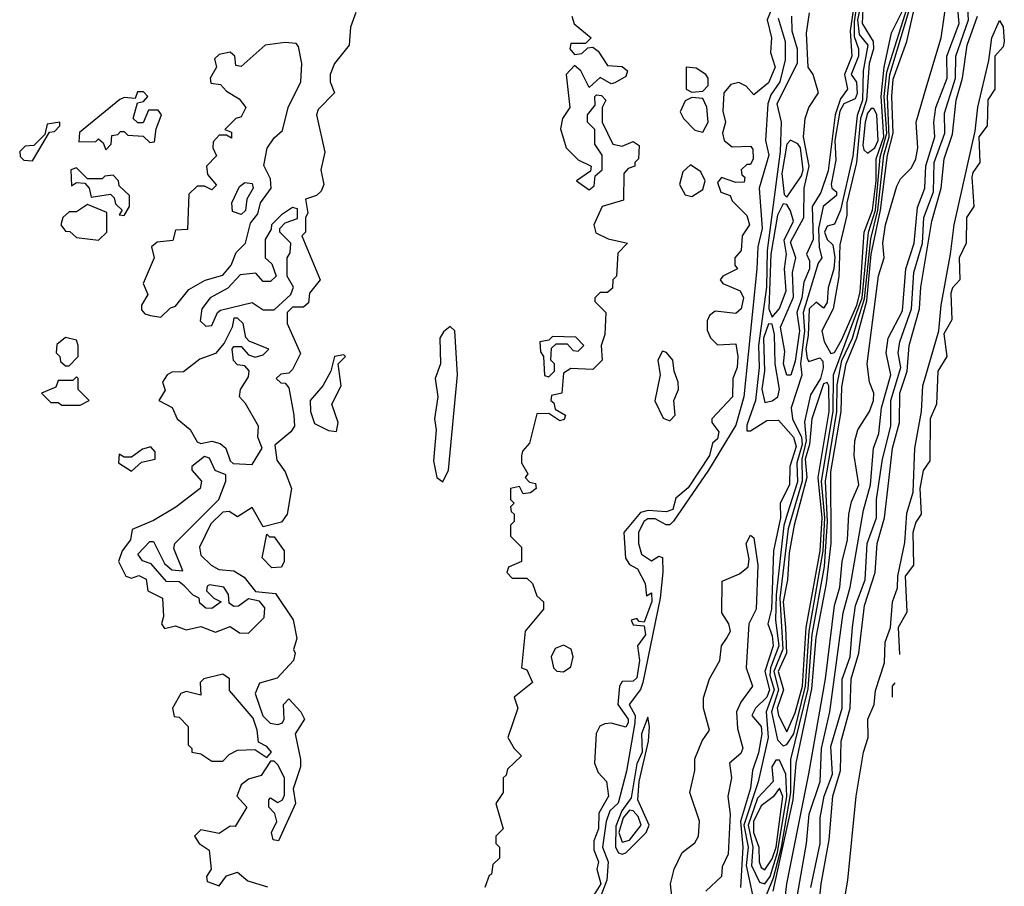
# Model space of a CAD drawing. Extents: x 2889633 to 3052318, y 540750 to 918690.
# Tile 107 of 256: x 3046310 to 3048998, y 653638 to 656005. Entities that reach past the tile are written whole.
import ezdxf

# ---------------------------------------------------------------- set-up
doc = ezdxf.new("R2010")
doc.units = 0

msp = doc.modelspace()

# ---------------------------------------------------------------- linework, layer by layer
at = {"layer": '0CON02XD'}
for points in [[(3048620.6, 656220.6), (3048588.8, 655998.8), (3048588.9, 655958.9), (3048600.6, 655925), (3048600.5, 655905), (3048580, 655855), (3048594.5, 655834.5), (3048597, 655803), (3048590.8, 655789.2), (3048560, 655775), (3048549.7, 655755), (3048536, 655675), (3048538.8, 655621.2), (3048526.1, 655556.1), (3048527.5, 655545), (3048540, 655535), (3048540, 655525), (3048504, 655495), (3048491.1, 655435), (3048492.9, 655382.9), (3048500, 655355), (3048490, 655340), (3048449.7, 655205), (3048452.8, 655155), (3048442.3, 655065), (3048446, 655034), (3048416.2, 654945), (3048420, 654915), (3048444.6, 654865), (3048446.3, 654845), (3048432.3, 654795), (3048433.4, 654743.4), (3048405.3, 654654.7), (3048396.6, 654623.4), (3048375.7, 654434.3), (3048373.8, 654365), (3048383.2, 654295), (3048359.7, 654235), (3048358.6, 654215), (3048370, 654175), (3048347.9, 654115), (3048353.5, 654045), (3048326.3, 653923.7), (3048287.5, 653805), (3048299.1, 653745), (3048293.2, 653695), (3048311.1, 653615)], [(3048609.8, 656195), (3048577.8, 655975), (3048582.3, 655905), (3048561.8, 655855), (3048570, 655815), (3048551.5, 655788.5), (3048536.4, 655745), (3048517.4, 655592.6), (3048497.1, 655532.9), (3048473.8, 655495), (3048476.4, 655405), (3048458.8, 655365), (3048466.6, 655346.6), (3048466.5, 655325), (3048451.4, 655288.6), (3048445.7, 655245.7), (3048432, 655205), (3048438.8, 655155), (3048427.4, 655072.6), (3048415.6, 655034.4), (3048404.3, 655034.3), (3048396, 655065), (3048398.8, 655098.8), (3048387.5, 655165), (3048423, 655247), (3048420, 655315), (3048428.8, 655355), (3048415, 655397.5), (3048451.2, 655465), (3048451.9, 655545), (3048466, 655605), (3048450.5, 655685), (3048454.5, 655735), (3048464.3, 655765), (3048491.1, 655805), (3048476.2, 655855), (3048462.5, 655875), (3048458.5, 655968.5), (3048466.2, 656023.8)], [(3048618.9, 656105), (3048597.6, 656005), (3048602.1, 655965), (3048625.4, 655935), (3048613.1, 655865), (3048610.9, 655785), (3048596.5, 655743.5), (3048585, 655632.5), (3048551.1, 655485), (3048535, 655446.7), (3048515, 655441.2), (3048507.5, 655425), (3048514.6, 655404.6), (3048530.3, 655390.3), (3048535.9, 655355.9), (3048533.3, 655325), (3048517.3, 655272.7), (3048515, 655232.5), (3048505, 655217.5), (3048485, 655233.8), (3048465.6, 655215), (3048462.8, 655142.8), (3048456.2, 655106.2), (3048460, 655080), (3048465, 655072), (3048495, 655081.2), (3048502.5, 655072.5), (3048504.2, 655054.2), (3048496.4, 655025), (3048469.2, 654980.8), (3048453.1, 654906.9), (3048457.6, 654855), (3048445.6, 654805), (3048446.8, 654745), (3048408.7, 654615), (3048385.3, 654425), (3048393.7, 654286.3), (3048369.5, 654225), (3048382.2, 654175), (3048363.2, 654115), (3048378.8, 654038.8), (3048395, 654022.5)], [(3048374.5, 653385.5), (3048404.5, 653645), (3048464.5, 653945.5), (3048510.5, 654205), (3048534.5, 654405), (3048549.4, 654455), (3048555.7, 654525), (3048570, 654585), (3048574, 654655), (3048581.2, 654688.8), (3048601.2, 654735), (3048588.8, 654815), (3048590, 654855), (3048598.8, 654885), (3048630, 654935), (3048641.2, 654965), (3048642.5, 654985), (3048630, 655015), (3048623.8, 655065), (3048654.6, 655305.4), (3048670, 655355), (3048666.7, 655395), (3048674.5, 655444.5), (3048705, 655550), (3048715, 655570), (3048745, 655600), (3048756.7, 655625), (3048762.5, 655655), (3048757.5, 655725), (3048786.7, 655825), (3048826.2, 655955), (3048845.9, 656094.1)], [(3048375.9, 656065.9), (3048351.2, 656005), (3048362.5, 655955), (3048360, 655915), (3048372.5, 655875), (3048355, 655832.5), (3048315, 655800), (3048293.9, 655823.9), (3048273.6, 655833.6), (3048251.7, 655828.3), (3048232.5, 655805), (3048230, 655755), (3048237.5, 655725), (3048228.8, 655695), (3048233.3, 655675), (3048255, 655657.5), (3048305, 655660), (3048311.7, 655651.7), (3048312.5, 655625), (3048305, 655610), (3048295, 655610), (3048280, 655595), (3048281.7, 655581.7), (3048290, 655575), (3048288.3, 655561.7), (3048265, 655560), (3048226.4, 655573.6), (3048215, 655560), (3048224.1, 655534.1), (3048250, 655525), (3048255, 655510), (3048295, 655470), (3048302.5, 655445), (3048282.5, 655415), (3048280, 655375), (3048262.5, 655355), (3048262.5, 655335), (3048270, 655325), (3048230, 655305), (3048222.5, 655295), (3048230, 655285), (3048277.5, 655265), (3048286, 655245), (3048280, 655215), (3048265, 655202.5), (3048208.8, 655208.8), (3048193.1, 655196.9), (3048187, 655183), (3048187, 655157), (3048195.8, 655135.8), (3048215, 655116.7), (3048265, 655120), (3048271.2, 655085), (3048268.8, 655055), (3048257.5, 655025), (3048256.7, 654975), (3048200, 654915), (3048200, 654905), (3048219.3, 654879.3), (3048215, 654860), (3048201.7, 654848.3), (3048193.3, 654815), (3048135, 654726.7), (3048101.7, 654698.3), (3048093, 654667), (3048075, 654661.2), (3048025.6, 654664.4), (3048005, 654659.2), (3047960, 654605), (3047964.1, 654534.1), (3047975, 654517.5), (3047996.7, 654505), (3048017.5, 654465), (3048021.7, 654431.7), (3048035, 654440), (3048036.1, 654416.1), (3048015, 654360), (3048001.7, 654361.7), (3047995, 654370), (3047980, 654365), (3047985, 654352.5), (3048015, 654350), (3048018.8, 654325), (3047996.7, 654295), (3048002, 654255), (3047995, 654207.5), (3047985, 654198.8), (3047955, 654197.5), (3047947.5, 654185), (3047943.3, 654135), (3047971.2, 654095), (3047971.2, 654085), (3047965, 654073.3), (3047925, 654084.2), (3047907.7, 654082.3), (3047894.1, 654075.9), (3047884.2, 654055.8), (3047879.2, 653975), (3047889.6, 653949.6), (3047912.5, 653925), (3047917.5, 653885), (3047891.4, 653838.6), (3047890, 653795), (3047877.3, 653762.7), (3047877.6, 653737.6), (3047890, 653705), (3047886.2, 653685), (3047896.4, 653645), (3047865, 653593.8)], [(3048367.5, 653625), (3048422.1, 653875), (3048430.4, 653975), (3048472.6, 654177.4), (3048485, 654317.5), (3048512.8, 654465), (3048525.4, 654575.4), (3048525, 654770), (3048552.8, 654935), (3048555, 655002.5), (3048566.5, 655065), (3048596.2, 655136.2), (3048622.7, 655237.3), (3048634.8, 655365), (3048660, 655485), (3048679.4, 655635), (3048695.4, 655695), (3048691.1, 655795), (3048695, 655842.5), (3048732.1, 655945), (3048761.6, 656075)], [(3048349.5, 653615), (3048368.7, 653661.3), (3048390, 653745), (3048415.3, 653895), (3048415.4, 653985), (3048462.6, 654177.4), (3048473.9, 654326.1), (3048507.8, 654512.2), (3048515.7, 654635), (3048510, 654745), (3048541.2, 654935), (3048542.3, 655007.7), (3048555, 655074), (3048584, 655135), (3048597.2, 655182.8), (3048616.9, 655243.1), (3048633.8, 655406.2), (3048652.9, 655485), (3048669.3, 655635), (3048684, 655685), (3048679.5, 655795), (3048685.8, 655855), (3048748.9, 656065)], [(3048395, 654022.5), (3048405, 654026), (3048423.9, 654055), (3048455.6, 654185), (3048465.2, 654334.8), (3048504, 654555), (3048508.4, 654645), (3048499.7, 654745), (3048531.2, 654935), (3048532.2, 655035), (3048610, 655245), (3048627.9, 655425), (3048646.4, 655485), (3048659.7, 655629.7), (3048677.5, 655695), (3048670.8, 655795), (3048678, 655862), (3048738.4, 656055)], [(3048470, 653635), (3048495.5, 653755), (3048495.8, 653825.8), (3048506.9, 653885), (3048528.9, 653945), (3048525, 654020), (3048555.5, 654125), (3048555.5, 654204.5), (3048577.8, 654265), (3048584.3, 654345.7), (3048591.9, 654405), (3048618.9, 654475), (3048624.4, 654575), (3048649.4, 654645), (3048649.4, 654695), (3048665.6, 654805), (3048688.9, 654895), (3048688.9, 654965), (3048715.5, 655055), (3048708.6, 655095), (3048712.9, 655125), (3048745.5, 655215), (3048751.1, 655315), (3048775.5, 655395), (3048778.9, 655465), (3048805.4, 655535), (3048806.9, 655615), (3048836.5, 655695), (3048835, 655750), (3048865.4, 655845), (3048865.8, 655905.8), (3048901.1, 656005), (3048898.3, 656051.7)], [(3047228, 656025), (3047213.3, 655985), (3047210, 655935), (3047170, 655885), (3047157.5, 655855), (3047157.5, 655835), (3047170, 655805), (3047125, 655760), (3047120, 655745), (3047143, 655643), (3047132.5, 655595), (3047140, 655555), (3047133, 655537), (3047120, 655525), (3047090, 655515), (3047097, 655477), (3047090, 655465), (3047090, 655425), (3047080, 655415), (3047130, 655295), (3047101.7, 655258.3), (3047098.3, 655231.7), (3047085, 655220), (3047055, 655220), (3047040, 655205), (3047040, 655175), (3047076.4, 655093.6), (3047055, 655050), (3047045, 655040), (3047023, 655037), (3047010, 655025), (3047023, 655013), (3047035, 655012.5), (3047045, 655000), (3047058.8, 654925), (3047060, 654895), (3047050.7, 654879.3), (3047007, 654843), (3047012.3, 654802.3), (3047035, 654770), (3047052.5, 654725), (3047040, 654655), (3047025, 654632.5), (3046975, 654620), (3046945, 654672.5), (3046905, 654647.5), (3046881.7, 654661.7), (3046865, 654660), (3046831.7, 654628.3), (3046801.2, 654565), (3046805, 654542.5), (3046832.5, 654515), (3046853.9, 654503.9), (3046895, 654500), (3046922.9, 654482.9), (3046953.8, 654443.8), (3047008.3, 654438.3), (3047056.4, 654366.4), (3047066.7, 654315), (3047057.5, 654285), (3047062.5, 654275), (3047057.5, 654255), (3047013, 654207), (3046965, 654193.3), (3046952.9, 654165), (3046974, 654104), (3046994.3, 654084.3), (3047015, 654080), (3047027.5, 654085), (3047032.5, 654095), (3047030, 654135), (3047045, 654150), (3047077.5, 654115), (3047087.5, 654095), (3047062.5, 654055), (3047076.7, 653985), (3047076.7, 653965), (3047056.7, 653905), (3047063.3, 653865), (3047017, 653763), (3047002.5, 653765), (3046997.5, 653785), (3047012.5, 653815), (3047007, 653837), (3046990, 653855), (3046990, 653875), (3046995, 653880), (3047015, 653867.5), (3047027.5, 653875), (3047033, 653887), (3047033.3, 653935), (3047015, 653970), (3047005, 653980), (3046995, 653980), (3046969.3, 653940.7), (3046935, 653931.2), (3046914.3, 653915.7), (3046902.5, 653885), (3046930, 653855), (3046898.3, 653801.7), (3046885, 653802.5), (3046855, 653782.5), (3046805, 653792.5), (3046787.5, 653775), (3046800, 653755), (3046827, 653737), (3046832.5, 653685), (3046820, 653665), (3046821.7, 653651.7), (3046855, 653640), (3046875, 653667.5), (3046905, 653677.5), (3046933, 653653), (3046987, 653637)], [(3047817.5, 656015), (3047823.6, 655993.6), (3047870, 655955), (3047855, 655940), (3047815, 655940), (3047812.5, 655925), (3047825, 655910), (3047845, 655912.5), (3047861.7, 655928.3), (3047875, 655930), (3047889.3, 655919.3), (3047915, 655880), (3047955, 655877.5), (3047970, 655865), (3047965, 655850), (3047935, 655832.5), (3047925, 655830), (3047895, 655847.5), (3047865, 655820), (3047842.5, 655865), (3047825, 655880), (3047802.5, 655855), (3047812.5, 655765), (3047792.5, 655735), (3047787, 655707), (3047802.5, 655655), (3047835, 655622.5), (3047870, 655605), (3047868.3, 655591.7), (3047830, 655565), (3047865, 655540), (3047878.3, 655551.7), (3047881.7, 655578.3), (3047900, 655595), (3047900, 655635), (3047880, 655665), (3047880, 655705), (3047860, 655725), (3047860, 655745), (3047881.7, 655771.7), (3047880, 655795), (3047885, 655800), (3047898.3, 655798.3), (3047910, 655785), (3047900, 655765), (3047900, 655725), (3047930, 655665), (3047955, 655660), (3047985, 655672.5), (3048001.7, 655661.7), (3048000, 655625), (3047990, 655615), (3047990, 655605), (3047971.7, 655598.3), (3047960, 655585), (3047958.3, 655511.7), (3047900, 655495), (3047877.5, 655445), (3047883, 655423), (3047916.7, 655406.7), (3047970, 655395), (3047943, 655367), (3047940, 655305), (3047930, 655295), (3047928.3, 655271.7), (3047915, 655260), (3047895, 655260), (3047880, 655245), (3047880, 655235), (3047910, 655205), (3047907.5, 655145), (3047897.5, 655115), (3047900, 655075), (3047875, 655050), (3047815, 655052.5), (3047795, 655040), (3047790, 654985), (3047761.7, 654978.3), (3047760, 654965), (3047768.3, 654958.3), (3047771.7, 654941.7), (3047800, 654925), (3047797, 654913), (3047785, 654910), (3047755, 654930), (3047721.7, 654928.3), (3047701.7, 654848.3), (3047683, 654827), (3047680, 654815), (3047680, 654795), (3047697.5, 654765), (3047690, 654755), (3047701.7, 654741.7), (3047718.3, 654738.3), (3047720, 654725), (3047705, 654712.5), (3047685, 654710), (3047675, 654730), (3047650, 654725), (3047650, 654695), (3047660, 654685), (3047650, 654675), (3047651.7, 654661.7), (3047660, 654655), (3047660, 654635), (3047650, 654625), (3047650, 654595), (3047680, 654565), (3047680, 654525), (3047645, 654510), (3047640, 654495), (3047655, 654480), (3047695, 654480), (3047710, 654465), (3047721.7, 654431.7), (3047740, 654415), (3047740, 654395), (3047690, 654335), (3047680, 654235), (3047695, 654230), (3047710, 654195), (3047660, 654155), (3047670, 654125), (3047642.5, 654045), (3047660, 654015), (3047680, 653995), (3047641.7, 653958.3), (3047638.3, 653941.7), (3047630, 653935), (3047630, 653895), (3047610, 653865), (3047630, 653795), (3047610, 653775), (3047610, 653755), (3047620, 653745), (3047620, 653715), (3047601.7, 653698.3), (3047598.3, 653671.7)], [(3048417.1, 656015), (3048418.5, 655975), (3048432.5, 655925), (3048432.5, 655885), (3048377.3, 655775), (3048388.9, 655725), (3048386.1, 655645), (3048351.1, 655375), (3048349.2, 655275), (3048327.4, 655115), (3048328.7, 655055), (3048319.1, 654965), (3048295, 654897.5), (3048295, 654882.5), (3048305, 654882.5), (3048349.6, 654910.4), (3048381.7, 654911.7), (3048422.5, 654865), (3048429.7, 654839.7), (3048413.3, 654785), (3048412.2, 654735), (3048386.9, 654685), (3048387.7, 654645), (3048367.8, 654555), (3048362.5, 654395), (3048352.5, 654355), (3048365, 654322.5), (3048367.3, 654295), (3048344.6, 654225), (3048357.3, 654175), (3048349.6, 654155), (3048318.8, 654125), (3048308.8, 654105), (3048334.2, 654075), (3048336.4, 654055), (3048327.4, 654002.6), (3048311.1, 653955), (3048305, 653906.7), (3048277.9, 653815), (3048284.6, 653745), (3048278, 653635)], [(3048434.2, 653615), (3048458.8, 653755), (3048465.7, 653835), (3048495.8, 653925), (3048499.4, 654015), (3048522, 654115), (3048558.6, 654385), (3048578, 654455), (3048614.2, 654665.8), (3048633.1, 654735), (3048641.2, 654835), (3048656, 654875), (3048663.3, 654945), (3048688.6, 655035), (3048676, 655095), (3048681.2, 655135), (3048720.3, 655209.7), (3048730, 655325), (3048752.5, 655395), (3048761.7, 655491.7), (3048781.2, 655545), (3048784.5, 655605.5), (3048808.6, 655685), (3048805.8, 655725), (3048811.9, 655765), (3048842, 655845), (3048841.9, 655905), (3048875.6, 655995), (3048871.4, 656035)], [(3048485.5, 653525), (3048498.1, 653645), (3048520, 653765), (3048530, 653885), (3048551.5, 653955), (3048553.1, 654035), (3048577.5, 654125), (3048580.6, 654205), (3048601.1, 654275), (3048616.9, 654405), (3048645.5, 654495), (3048651.4, 654575), (3048671.5, 654645), (3048683.4, 654746.6), (3048693.3, 654835), (3048712.2, 654905), (3048713.5, 654985), (3048733.5, 655045), (3048738.6, 655115), (3048766.7, 655215), (3048770.6, 655275), (3048800.6, 655455), (3048826.5, 655545), (3048834.4, 655625), (3048857.4, 655692.6), (3048866.9, 655785), (3048884.6, 655845.4), (3048897.1, 655935), (3048925.6, 656015)], [(3048612.5, 656035), (3048610, 655995), (3048640.4, 655945), (3048641.5, 655925), (3048629.7, 655885), (3048622.1, 655785), (3048606.2, 655735), (3048594.7, 655615), (3048568.2, 655505), (3048568.7, 655471.3), (3048549.6, 655390.4), (3048546.6, 655303.4), (3048530.8, 655215), (3048500, 655155), (3048506.5, 655126.5), (3048525, 655093.3)], [(3048525, 655093.3), (3048535, 655096.2), (3048555, 655131.4), (3048595.7, 655225), (3048605, 655261.2), (3048616, 655425), (3048638.8, 655485), (3048648.7, 655565), (3048648.6, 655625), (3048669.5, 655685), (3048662.4, 655795), (3048670.7, 655875), (3048690.8, 655969.2), (3048725, 656038.1)], [(3048380.9, 656009.1), (3048400, 655945), (3048400.4, 655895), (3048385.8, 655835), (3048360.6, 655799.4), (3048352.9, 655775), (3048346.7, 655675), (3048355.4, 655635), (3048329.5, 655545), (3048337.1, 655435), (3048325.4, 655384.6), (3048322.9, 655325)], [(3048530, 653415), (3048571.2, 653655), (3048593.8, 653885), (3048614, 654005), (3048626.7, 654045), (3048626.2, 654095), (3048643.3, 654135), (3048647, 654173), (3048671.7, 654248.3), (3048673.3, 654305), (3048687.5, 654345), (3048693.3, 654415), (3048706.4, 654453.6), (3048707.5, 654485), (3048727, 654577), (3048732.3, 654657.7), (3048750, 654715), (3048754, 654835), (3048772, 654935), (3048776.2, 655005), (3048820, 655155), (3048826, 655225), (3048851.2, 655365), (3048862, 655445), (3048919.3, 655700.7), (3048926.4, 655766.4), (3048956.4, 655893.6), (3048964.3, 655955), (3048985, 656002.5), (3048995.5, 655985.5), (3048998.5, 655945.4), (3048995, 655931.2), (3048972.5, 655905), (3048972.5, 655815), (3048953.8, 655786.2), (3048952, 655715), (3048928.8, 655685), (3048931.4, 655615), (3048912.3, 655587.7), (3048910, 655575), (3048915.5, 655495), (3048895.6, 655464.4), (3048894.3, 655395), (3048875.6, 655355), (3048876.7, 655295), (3048857, 655273), (3048852, 655258), (3048855.5, 655185), (3048833.3, 655146.7), (3048841.9, 655085), (3048816.9, 655045), (3048812.9, 654955), (3048795.6, 654915), (3048795, 654800), (3048776.5, 654773.5), (3048768, 654725), (3048771.4, 654655), (3048756.9, 654633.1), (3048748.8, 654605), (3048750.8, 654515), (3048728, 654485), (3048732.4, 654388.2), (3048731.8, 654385.1), (3048708.8, 654345), (3048712.6, 654271.9)], [(3046695, 655192.5), (3046721.7, 655218.3), (3046735, 655222.5), (3046771.7, 655268.3), (3046816.1, 655293.9), (3046865, 655307.5), (3046887.5, 655335), (3046901.2, 655368.8), (3046926.2, 655395), (3046940.4, 655449.6), (3046960, 655475), (3046967.5, 655505), (3046996.7, 655545), (3046995, 655570), (3046976.4, 655606.4), (3046985.9, 655654.1), (3047005, 655682.5), (3047027.7, 655702.3), (3047043.3, 655765), (3047078, 655835), (3047080, 655885), (3047071.7, 655931.7), (3047065, 655940), (3047035, 655942.5), (3046980, 655935), (3046915, 655877.5), (3046900, 655880), (3046897.5, 655905), (3046885, 655916.7), (3046855, 655910), (3046841.7, 655898.3), (3046847.5, 655875), (3046830, 655845), (3046831.7, 655831.7), (3046858.3, 655828.3), (3046875, 655810), (3046909.3, 655789.3), (3046927.5, 655765), (3046915, 655740), (3046900, 655735), (3046870, 655705), (3046888.3, 655698.3), (3046888.3, 655681.7), (3046875, 655690), (3046855, 655690), (3046838.3, 655671.7), (3046837.5, 655655), (3046847, 655633), (3046820, 655605), (3046822.5, 655582.5), (3046847, 655553), (3046835, 655540), (3046815, 655550), (3046795, 655550), (3046771.7, 655528.3), (3046768.3, 655431.7), (3046735, 655430), (3046728.3, 655401.7), (3046685, 655397.5), (3046670, 655385), (3046677.5, 655355), (3046647.5, 655285), (3046660, 655255), (3046642.5, 655225), (3046642.5, 655212.5), (3046651.7, 655201.7), (3046667, 655197), (3046695, 655192.5)], [(3048145, 655807.5), (3048175, 655810), (3048190, 655825), (3048190, 655845), (3048183.3, 655855), (3048157, 655873), (3048130, 655875), (3048130, 655815), (3048145, 655807.5)], [(3046545, 655650), (3046560, 655665), (3046561.7, 655688.3), (3046578.3, 655691.7), (3046585, 655700), (3046595, 655700), (3046605, 655690), (3046647, 655687), (3046665, 655670), (3046678.3, 655671.7), (3046683, 655707), (3046697.5, 655745), (3046688.3, 655758.3), (3046661.7, 655758.3), (3046647, 655723), (3046633, 655723), (3046620, 655735), (3046631.7, 655778.3), (3046648.3, 655781.7), (3046660, 655795), (3046648.3, 655808.3), (3046631.7, 655808.3), (3046625, 655790), (3046595, 655792.5), (3046583, 655787), (3046473, 655697), (3046471.7, 655671.7), (3046517.5, 655672.5), (3046525, 655680), (3046538.3, 655668.3), (3046545, 655650)], [(3048175, 655697.5), (3048190, 655725), (3048186.4, 655766.4), (3048175, 655790), (3048145, 655792.5), (3048126.7, 655783.3), (3048113.6, 655753.6), (3048122.5, 655735), (3048153.6, 655703.6), (3048175, 655697.5)], [(3048625, 655640.9), (3048645, 655654.7), (3048654.4, 655675), (3048650, 655745), (3048642.5, 655762.5), (3048635, 655762.9), (3048625, 655750), (3048618.7, 655725), (3048612.5, 655662.5), (3048615, 655650), (3048625, 655640.9)], [(3046345, 655620), (3046391.7, 655698.3), (3046405, 655700), (3046420, 655715), (3046420, 655725), (3046385, 655720), (3046378.3, 655691.7), (3046348.3, 655661.7), (3046325, 655660), (3046310, 655645), (3046311.7, 655631.7), (3046321.7, 655621.7), (3046345, 655620)], [(3048405, 655520), (3048445, 655578.8), (3048449.1, 655595), (3048441.9, 655655), (3048435, 655666), (3048415, 655676), (3048404.5, 655665.5), (3048390.9, 655585), (3048397.5, 655527.5), (3048405, 655520)], [(3046595, 655470), (3046610, 655495), (3046610, 655525), (3046581.7, 655551.7), (3046580, 655565), (3046565, 655580), (3046542.5, 655577.5), (3046535, 655570), (3046495, 655570), (3046465, 655600), (3046450, 655595), (3046451.7, 655551.7), (3046465, 655560), (3046488.3, 655558.3), (3046500, 655545), (3046505, 655520), (3046558.3, 655528.3), (3046568.3, 655518.3), (3046571.7, 655501.7), (3046590, 655485), (3046581.7, 655471.7), (3046595, 655470)], [(3048145, 655522.5), (3048175, 655541.2), (3048181.4, 655565), (3048169.5, 655589.5), (3048141.2, 655608.8), (3048120.3, 655589.7), (3048111.2, 655555), (3048126.7, 655526.7), (3048145, 655522.5)], [(3046915, 655473.3), (3046891.2, 655481.2), (3046888.8, 655505), (3046910.4, 655549.6), (3046925, 655560), (3046945, 655557.5), (3046947.5, 655545), (3046930, 655515), (3046926.4, 655483.6), (3046915, 655473.3)], [(3048365, 655192.5), (3048385, 655216.7), (3048403.1, 655265), (3048398.5, 655325), (3048403.6, 655365), (3048397.2, 655402.8), (3048423.3, 655455), (3048415, 655483.3), (3048405, 655500), (3048395, 655502.5), (3048378.9, 655471.1), (3048361.2, 655365), (3048355.8, 655215), (3048365, 655192.5)], [(3046525, 655402.5), (3046547.5, 655425), (3046548.3, 655478.3), (3046495, 655500), (3046465, 655480), (3046445, 655480), (3046427.5, 655465), (3046422.5, 655445), (3046435, 655427.5), (3046447, 655427), (3046465, 655410), (3046525, 655402.5)], [(3046818.3, 655168.3), (3046835, 655170), (3046850, 655205), (3046858.3, 655211.7), (3046945, 655232.5), (3046975, 655212.5), (3047005, 655212.5), (3047050, 655255), (3047057.5, 655275), (3047040, 655305), (3047040, 655355), (3047048.3, 655368.3), (3047050, 655395), (3047020, 655425), (3047020, 655435), (3047035, 655450), (3047068.3, 655461.7), (3047068.3, 655488.3), (3047055, 655492.5), (3047025, 655472.5), (3046997.5, 655445), (3046997, 655433), (3046980, 655405), (3046980, 655355), (3046998.3, 655338.3), (3047010, 655305), (3046995, 655290), (3046975, 655290), (3046955, 655312.5), (3046911.7, 655308.3), (3046878.3, 655271.7), (3046830, 655245), (3046807.5, 655215), (3046803, 655183), (3046818.3, 655168.3)], [(3048322.9, 655325), (3048287.1, 654975), (3048265, 654898), (3048191.2, 654775), (3048095, 654635.6), (3048085, 654625.8), (3048075, 654625.8), (3048045, 654642.2), (3048025, 654641.9), (3048014.4, 654635), (3047999.2, 654605), (3047999.2, 654575), (3048008, 654545), (3048035, 654527.5), (3048055, 654540), (3048065, 654536.7), (3048066.4, 654496.4), (3048058.7, 654425), (3048011.1, 654195), (3048005, 654176), (3047974.3, 654135), (3047990.4, 654105), (3047990, 654085), (3047966.7, 653953.3), (3047944.1, 653865.9), (3047921.1, 653845), (3047910.9, 653815), (3047901.1, 653745), (3047916.9, 653705), (3047913.3, 653655), (3047877.9, 653562.1)], [(3046945, 654790), (3046972.5, 654835), (3046960, 654865), (3046962.5, 654895), (3046927, 654957), (3046910, 654975), (3046912.5, 654995), (3046935, 655030), (3046936.4, 655046.4), (3046925, 655060), (3046905, 655062.5), (3046893.9, 655073.9), (3046890, 655105), (3046895, 655112.5), (3046915, 655112.5), (3046935, 655090), (3046953.3, 655083.3), (3046975, 655090), (3046990, 655105), (3046937, 655127), (3046927.5, 655137.5), (3046920, 655175), (3046905, 655190), (3046895, 655190), (3046890, 655165), (3046868.3, 655121.7), (3046845, 655093.3), (3046801.7, 655078.3), (3046757, 655043), (3046725, 655042.5), (3046712.5, 655035), (3046700, 655015), (3046707, 654993), (3046690, 654965), (3046726.4, 654946.4), (3046740, 654915), (3046775.9, 654885.9), (3046795, 654852.5), (3046805, 654847.5), (3046835, 654853.8), (3046857.7, 654847.7), (3046873.3, 654835), (3046885, 654800), (3046893, 654793), (3046945, 654790)], [(3047465, 654743.3), (3047480.6, 654775), (3047505.6, 655035), (3047498, 655155), (3047485, 655167.5), (3047467, 655153), (3047457.1, 655135), (3047459.4, 655065), (3047444.2, 655025), (3047451.4, 654975), (3047442.5, 654915), (3047446.9, 654885), (3047440.3, 654800.3), (3047448.8, 654755), (3047465, 654743.3)], [(3048345, 654960), (3048365, 654963.8), (3048380, 654975), (3048384.2, 654995.8), (3048372.9, 655065), (3048370.9, 655145), (3048365, 655173.3), (3048355, 655174), (3048340.7, 655135), (3048343.8, 655045), (3048336.4, 654996.4), (3048345, 654960)], [(3046445, 655060), (3046470, 655085), (3046470, 655115), (3046465, 655130), (3046435, 655137.5), (3046411.7, 655118.3), (3046410, 655095), (3046420, 655085), (3046421.7, 655071.7), (3046435, 655060), (3046445, 655060)], [(3047755, 655030), (3047770, 655045), (3047770, 655065), (3047760, 655075), (3047761.7, 655108.3), (3047775, 655120), (3047805, 655120), (3047821.7, 655101.7), (3047835, 655100), (3047850, 655115), (3047828.3, 655138.3), (3047765, 655140), (3047755, 655130), (3047730, 655125), (3047731.7, 655098.3), (3047740, 655085), (3047743, 655033), (3047755, 655030)], [(3048085, 654910), (3048100, 654925), (3048096.2, 654965), (3048108.8, 654995), (3048108, 655015), (3048096.7, 655045), (3048093.8, 655075), (3048075.9, 655095.9), (3048065, 655100), (3048052, 655075), (3048058.8, 655035), (3048044.1, 654964.1), (3048067, 654917), (3048085, 654910)], [(3047175, 654880), (3047180, 654905), (3047162.5, 654955), (3047187.5, 655005), (3047180, 655065), (3047200, 655085), (3047195, 655090), (3047170, 655085), (3047160, 655045), (3047137.5, 655005), (3047103.3, 654965), (3047103.8, 654935), (3047115, 654902.5), (3047153, 654883), (3047175, 654880)], [(3046475, 654952.5), (3046500, 654965), (3046470, 654995), (3046470, 655025), (3046465, 655030), (3046455, 655020), (3046415, 655020), (3046408.3, 655001.7), (3046370, 654985), (3046395, 654960), (3046415, 654960), (3046425, 654952.5), (3046475, 654952.5)], [(3048405, 654060), (3048427.8, 654112.2), (3048447, 654185), (3048457.1, 654345), (3048495.6, 654555), (3048501.2, 654645), (3048490, 654755), (3048520.6, 654935), (3048519.2, 655005), (3048515, 655014.2), (3048505, 655010.6), (3048473.2, 654915), (3048466.2, 654845), (3048454.4, 654805), (3048459.1, 654755), (3048424.6, 654625), (3048411.3, 654548.7), (3048406.6, 654475), (3048394.7, 654415), (3048401.2, 654345), (3048404, 654275), (3048380.9, 654225), (3048395.4, 654175), (3048378.5, 654125), (3048381.5, 654105), (3048405, 654060)], [(3046615, 654772.5), (3046643, 654797), (3046680, 654805), (3046680, 654825), (3046668.3, 654838.3), (3046645, 654832.5), (3046615, 654810), (3046595, 654810), (3046581.7, 654818.3), (3046580, 654795), (3046615, 654772.5)], [(3046935, 654330), (3046977.5, 654372.5), (3046979.3, 654399.3), (3046965, 654417.5), (3046935, 654423.3), (3046907, 654403), (3046895, 654402.5), (3046881.7, 654411.7), (3046880, 654435), (3046867.5, 654455), (3046828.3, 654461.7), (3046821.7, 654458.3), (3046820, 654445), (3046840, 654425), (3046860, 654415), (3046835, 654397.5), (3046818.3, 654398.3), (3046801.7, 654411.7), (3046800, 654425), (3046783.6, 654433.6), (3046759.3, 654459.3), (3046745, 654470), (3046711.2, 654471.2), (3046669.3, 654519.3), (3046645, 654527.5), (3046632.5, 654545), (3046665, 654580), (3046675, 654580), (3046705, 654520), (3046725, 654502.5), (3046755, 654500), (3046730.7, 654560.7), (3046733.3, 654575), (3046853.3, 654695), (3046873.3, 654745), (3046872.5, 654762.5), (3046844, 654774), (3046828, 654808), (3046815, 654812.5), (3046780, 654785), (3046780, 654775), (3046806.7, 654745), (3046802.5, 654725), (3046736.1, 654673.9), (3046675, 654637.5), (3046617, 654613), (3046612.5, 654585), (3046590, 654555), (3046580, 654525), (3046600, 654485), (3046615, 654480), (3046635, 654487.5), (3046655, 654477.5), (3046660, 654445), (3046700, 654425), (3046702.5, 654375), (3046697.5, 654355), (3046705, 654342.5), (3046735, 654350), (3046765, 654338.8), (3046805, 654347.5), (3046845, 654332.5), (3046885, 654347.5), (3046910.4, 654330.4), (3046935, 654330)], [(3046998.3, 654508.3), (3046972.5, 654535), (3046985, 654600), (3046992.5, 654592.5), (3047005, 654592.5), (3047032.5, 654555), (3047032.5, 654525), (3047025, 654510), (3046998.3, 654508.3)], [(3048093.3, 653585), (3048086.7, 653645), (3048096.7, 653685), (3048119.3, 653730.7), (3048153.2, 653756.8), (3048163.1, 653775), (3048165.9, 653815.9), (3048140, 653895), (3048153.3, 653955), (3048153.6, 653986.4), (3048173.9, 654036.1), (3048193.3, 654065), (3048177.5, 654125), (3048177, 654153), (3048193.3, 654205), (3048222, 654255), (3048226.7, 654295), (3048240, 654315), (3048251.2, 654335), (3048246.7, 654355), (3048227.5, 654385), (3048228.3, 654471.7), (3048275, 654492), (3048298.8, 654511.2), (3048301.7, 654531.7), (3048293.8, 654575), (3048305, 654597.5), (3048315, 654590), (3048325.6, 654515), (3048321.2, 654395), (3048300.8, 654355), (3048293.3, 654235), (3048311.2, 654185), (3048278.8, 654141.2), (3048267.5, 654115), (3048269.7, 654069.7), (3048284.1, 654015.9), (3048279.1, 654000.9), (3048248.1, 653975), (3048254, 653935), (3048243.6, 653883.6), (3048250, 653835), (3048244.2, 653725.8), (3048228.3, 653691.7), (3048226.2, 653665), (3048183.8, 653625)], [(3047795, 654223.8), (3047815, 654237.5), (3047821.2, 654265), (3047815.8, 654285.8), (3047795, 654296.7), (3047772.3, 654287.7), (3047761.2, 654265), (3047767.5, 654235), (3047776.4, 654226.4), (3047795, 654223.8)], [(3046865, 653980), (3046881.7, 653998.3), (3046905, 654010), (3046951.7, 654011.7), (3046985, 653990), (3046997.5, 654005), (3046985, 654020), (3046961.7, 654031.7), (3046958.8, 654065), (3046947.5, 654097.5), (3046883.3, 654173.3), (3046883.3, 654205), (3046865, 654218), (3046812.5, 654205), (3046802.5, 654195), (3046805, 654160), (3046765, 654170), (3046750, 654165), (3046727.5, 654125), (3046731.7, 654101.7), (3046745, 654100), (3046770, 654075), (3046770, 654025), (3046780, 654015), (3046780, 654005), (3046805, 654000), (3046835, 653980), (3046865, 653980)], [(3048699.5, 654194.5), (3048692, 654185), (3048692.7, 654154.5)], [(3047955, 653726), (3047965, 653730), (3048020.8, 653785), (3048029.2, 653805), (3047998, 653875), (3048001.2, 653925), (3048027.1, 654035), (3048030, 654075), (3048025, 654100), (3048007.5, 654055), (3048010, 654005), (3047995, 653972.5), (3047980, 653880), (3047954, 653845), (3047937.4, 653802.6), (3047936.7, 653745), (3047945, 653730), (3047955, 653726)], [(3048345, 653645.6), (3048359.1, 653665), (3048379.6, 653730.4), (3048404.7, 653885), (3048401.8, 653945), (3048385, 653982.5), (3048375, 653982.5), (3048363.8, 653965), (3048367.1, 653925), (3048325, 653879.2), (3048299.1, 653805), (3048312, 653745), (3048308.2, 653695), (3048330.2, 653650.2), (3048345, 653645.6)], [(3048345, 653683.3), (3048365, 653713.1), (3048375.2, 653745), (3048393.3, 653883.3), (3048385, 653906), (3048366.9, 653883.1), (3048335, 653858), (3048313.9, 653815), (3048313.5, 653785), (3048328.2, 653745), (3048329.2, 653705), (3048335, 653690), (3048345, 653683.3)], [(3047955, 653759.2), (3047975, 653764.5), (3048006.5, 653805), (3047999.1, 653829.1), (3047985, 653844.5), (3047975, 653846.5), (3047957.5, 653825), (3047945.9, 653785), (3047955, 653759.2)], [(3047598.3, 653671.7), (3047591.7, 653668.3), (3047580, 653635)]]:
    msp.add_lwpolyline(points, dxfattribs=at)

doc.saveas('drawing.dxf')
